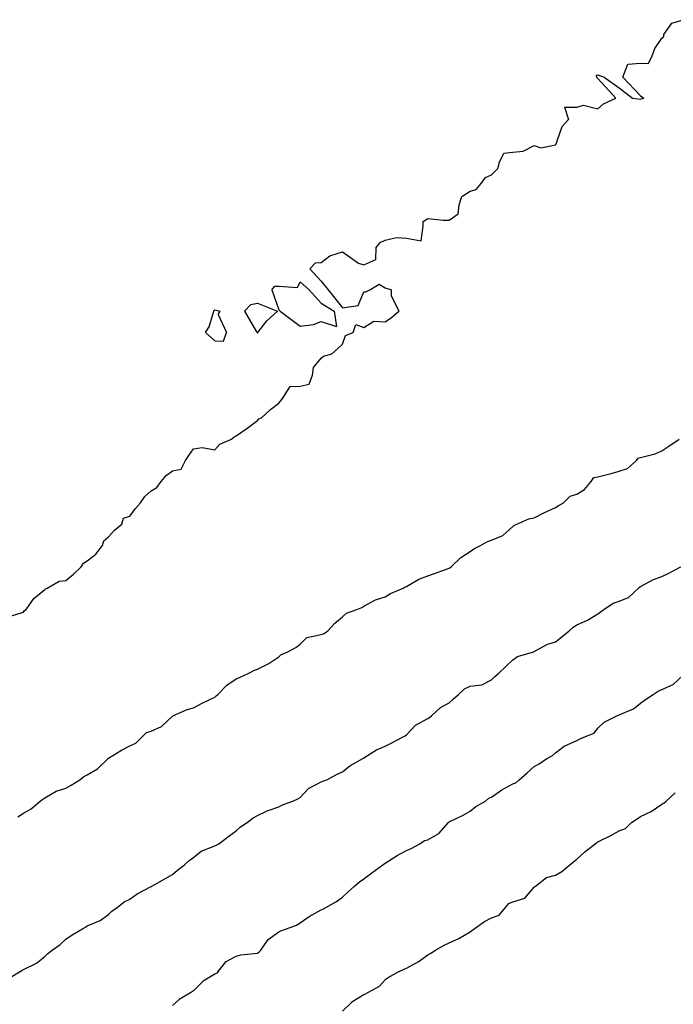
# Model space of a CAD drawing. Header units: inches. Extents: x 158323 to 160611, y 432808 to 437248.
# Tile 98 of 228: x 159410 to 159425, y 436784 to 436808. Entities that reach past the tile are written whole.
import ezdxf

# ---------------------------------------------------------------- set-up
doc = ezdxf.new("R2010")
doc.units = ezdxf.units.IN
doc.header["$MEASUREMENT"] = 0
for name, color, linetype, lineweight in [('Hoogtelijn-bestaand 10.00 M', 7, 'Continuous', 15), ('Hoogtelijn-bestaand 11.00 M', 7, 'Continuous', 15), ('Hoogtelijn-bestaand 7.00 M', 7, 'Continuous', 15), ('Hoogtelijn-bestaand 8.00 M', 7, 'Continuous', 15), ('Hoogtelijn-bestaand 9.00 M', 7, 'Continuous', 15)]:
    doc.layers.add(name, color=color, linetype=linetype, lineweight=lineweight)

msp = doc.modelspace()

# ---------------------------------------------------------------- linework, layer by layer
at = {"layer": 'Hoogtelijn-bestaand 10.00 M', "color": 252, "linetype": 'Continuous', "lineweight": 25}
for p, q in [((159425.015, 436791.985, 10), (159425.25, 436792.208, 10)), ((159424.75, 436791.873, 10), (159425.015, 436791.985, 10)), ((159424.368, 436791.632, 10), (159424.548, 436791.75, 10)), ((159424.548, 436791.75, 10), (159424.667, 436791.833, 10)), ((159424.667, 436791.833, 10), (159424.75, 436791.873, 10)), ((159424.086, 436791.415, 10), (159424.25, 436791.547, 10)), ((159424.25, 436791.547, 10), (159424.368, 436791.632, 10)), ((159423.695, 436791.25, 10), (159423.733, 436791.268, 10)), ((159423.733, 436791.268, 10), (159423.75, 436791.273, 10)), ((159423.75, 436791.273, 10), (159424.086, 436791.415, 10)), ((159423.25, 436790.96, 10), (159423.399, 436791.101, 10)), ((159423.399, 436791.101, 10), (159423.695, 436791.25, 10)), ((159422.92, 436790.75, 10), (159423.158, 436790.842, 10)), ((159423.158, 436790.842, 10), (159423.25, 436790.96, 10)), ((159422.459, 436790.542, 10), (159422.75, 436790.675, 10)), ((159422.75, 436790.675, 10), (159422.803, 436790.697, 10)), ((159422.803, 436790.697, 10), (159422.92, 436790.75, 10)), ((159422.181, 436790.319, 10), (159422.25, 436790.381, 10)), ((159422.25, 436790.381, 10), (159422.459, 436790.542, 10)), ((159421.75, 436790.063, 10), (159421.872, 436790.128, 10)), ((159421.872, 436790.128, 10), (159422.049, 436790.25, 10)), ((159422.049, 436790.25, 10), (159422.181, 436790.319, 10)), ((159421.398, 436789.75, 10), (159421.59, 436789.91, 10)), ((159421.59, 436789.91, 10), (159421.75, 436790.063, 10)), ((159420.988, 436789.512, 10), (159421.25, 436789.653, 10)), ((159421.25, 436789.653, 10), (159421.323, 436789.677, 10)), ((159421.323, 436789.677, 10), (159421.398, 436789.75, 10)), ((159420.75, 436789.34, 10), (159420.988, 436789.512, 10)), ((159420.38, 436789.12, 10), (159420.606, 436789.25, 10)), ((159420.606, 436789.25, 10), (159420.683, 436789.317, 10)), ((159420.683, 436789.317, 10), (159420.75, 436789.34, 10)), ((159420.083, 436788.917, 10), (159420.25, 436789.016, 10)), ((159420.25, 436789.016, 10), (159420.38, 436789.12, 10)), ((159419.509, 436788.491, 10), (159419.737, 436788.75, 10)), ((159419.737, 436788.75, 10), (159419.742, 436788.758, 10)), ((159419.742, 436788.758, 10), (159419.75, 436788.762, 10)), ((159419.75, 436788.762, 10), (159420.083, 436788.917, 10)), ((159419.25, 436788.339, 10), (159419.509, 436788.491, 10)), ((159419.061, 436788.25, 10), (159419.174, 436788.326, 10)), ((159419.174, 436788.326, 10), (159419.25, 436788.339, 10)), ((159418.528, 436787.972, 10), (159418.75, 436788.089, 10)), ((159418.528, 436787.972, 10), (159418.75, 436788.089, 10)), ((159418.75, 436788.089, 10), (159418.862, 436788.138, 10)), ((159418.75, 436788.089, 10), (159418.862, 436788.138, 10)), ((159418.862, 436788.138, 10), (159419.061, 436788.25, 10)), ((159418.862, 436788.138, 10), (159419.061, 436788.25, 10)), ((159418.25, 436787.789, 10), (159418.528, 436787.972, 10)), ((159418.25, 436787.789, 10), (159418.528, 436787.972, 10)), ((159417.75, 436787.427, 10), (159417.936, 436787.564, 10)), ((159417.75, 436787.427, 10), (159417.936, 436787.564, 10)), ((159417.936, 436787.564, 10), (159418.193, 436787.75, 10)), ((159417.936, 436787.564, 10), (159418.193, 436787.75, 10)), ((159418.193, 436787.75, 10), (159418.225, 436787.775, 10)), ((159418.193, 436787.75, 10), (159418.225, 436787.775, 10)), ((159418.225, 436787.775, 10), (159418.25, 436787.789, 10)), ((159418.225, 436787.775, 10), (159418.25, 436787.789, 10)), ((159417.529, 436787.25, 10), (159417.646, 436787.354, 10)), ((159417.529, 436787.25, 10), (159417.646, 436787.354, 10)), ((159417.646, 436787.354, 10), (159417.75, 436787.427, 10)), ((159417.646, 436787.354, 10), (159417.75, 436787.427, 10)), ((159417.25, 436786.993, 10), (159417.381, 436787.119, 10)), ((159417.25, 436786.993, 10), (159417.381, 436787.119, 10)), ((159417.381, 436787.119, 10), (159417.529, 436787.25, 10)), ((159417.381, 436787.119, 10), (159417.529, 436787.25, 10)), ((159416.859, 436786.75, 10), (159417.106, 436786.895, 10)), ((159416.859, 436786.75, 10), (159417.106, 436786.895, 10)), ((159417.106, 436786.895, 10), (159417.25, 436786.993, 10)), ((159417.106, 436786.895, 10), (159417.25, 436786.993, 10)), ((159416.461, 436786.539, 10), (159416.75, 436786.693, 10)), ((159416.461, 436786.539, 10), (159416.75, 436786.693, 10)), ((159416.75, 436786.693, 10), (159416.784, 436786.716, 10)), ((159416.75, 436786.693, 10), (159416.784, 436786.716, 10)), ((159416.784, 436786.716, 10), (159416.859, 436786.75, 10)), ((159416.784, 436786.716, 10), (159416.859, 436786.75, 10)), ((159416.25, 436786.391, 10), (159416.461, 436786.539, 10)), ((159416.25, 436786.391, 10), (159416.461, 436786.539, 10)), ((159415.497, 436786.003, 10), (159415.75, 436786.183, 10)), ((159415.497, 436786.003, 10), (159415.75, 436786.183, 10)), ((159415.75, 436786.183, 10), (159415.799, 436786.201, 10)), ((159415.75, 436786.183, 10), (159415.799, 436786.201, 10)), ((159415.799, 436786.201, 10), (159415.933, 436786.25, 10)), ((159415.799, 436786.201, 10), (159415.933, 436786.25, 10)), ((159415.933, 436786.25, 10), (159416.167, 436786.333, 10)), ((159415.933, 436786.25, 10), (159416.167, 436786.333, 10)), ((159416.167, 436786.333, 10), (159416.25, 436786.391, 10)), ((159416.167, 436786.333, 10), (159416.25, 436786.391, 10)), ((159415.326, 436785.75, 10), (159415.497, 436786.003, 10)), ((159415.326, 436785.75, 10), (159415.497, 436786.003, 10)), ((159415.29, 436785.71, 10), (159415.326, 436785.75, 10)), ((159415.29, 436785.71, 10), (159415.326, 436785.75, 10)), ((159414.328, 436785.25, 10), (159414.516, 436785.484, 10)), ((159414.328, 436785.25, 10), (159414.516, 436785.484, 10)), ((159414.516, 436785.484, 10), (159414.75, 436785.606, 10)), ((159414.516, 436785.484, 10), (159414.75, 436785.606, 10)), ((159414.75, 436785.606, 10), (159414.862, 436785.638, 10)), ((159414.75, 436785.606, 10), (159414.862, 436785.638, 10)), ((159414.862, 436785.638, 10), (159415.25, 436785.682, 10)), ((159414.862, 436785.638, 10), (159415.25, 436785.682, 10)), ((159415.25, 436785.682, 10), (159415.29, 436785.71, 10)), ((159415.25, 436785.682, 10), (159415.29, 436785.71, 10))]:
    msp.add_line(p, q, dxfattribs=at)
msp.add_polyline3d([(159414.328, 436785.25, 10), (159414.293, 436785.207, 10), (159414.25, 436785.187, 10), (159413.977, 436785.023, 10), (159413.75, 436784.797, 10), (159413.722, 436784.778, 10), (159413.677, 436784.75, 10), (159413.412, 436784.588, 10), (159413.25, 436784.453, 10)], dxfattribs=at)
at = {"layer": 'Hoogtelijn-bestaand 11.00 M', "color": 252, "linetype": 'Continuous', "lineweight": 25}
for p, q in [((159424.851, 436789.25, 11), (159425.06, 436789.44, 11)), ((159424.75, 436789.174, 11), (159424.8, 436789.2, 11)), ((159424.8, 436789.2, 11), (159424.851, 436789.25, 11)), ((159424.25, 436788.888, 11), (159424.497, 436789.003, 11)), ((159424.497, 436789.003, 11), (159424.75, 436789.174, 11)), ((159423.893, 436788.607, 11), (159424.041, 436788.75, 11)), ((159424.041, 436788.75, 11), (159424.17, 436788.831, 11)), ((159424.17, 436788.831, 11), (159424.25, 436788.888, 11)), ((159423.555, 436788.445, 11), (159423.75, 436788.549, 11)), ((159423.75, 436788.549, 11), (159423.893, 436788.607, 11)), ((159423.186, 436788.25, 11), (159423.226, 436788.274, 11)), ((159423.226, 436788.274, 11), (159423.25, 436788.291, 11)), ((159423.25, 436788.291, 11), (159423.555, 436788.445, 11)), ((159422.75, 436787.889, 11), (159422.941, 436788.059, 11)), ((159422.75, 436787.889, 11), (159422.941, 436788.059, 11)), ((159422.941, 436788.059, 11), (159423.186, 436788.25, 11)), ((159422.941, 436788.059, 11), (159423.186, 436788.25, 11)), ((159422.592, 436787.75, 11), (159422.678, 436787.822, 11)), ((159422.592, 436787.75, 11), (159422.678, 436787.822, 11)), ((159422.678, 436787.822, 11), (159422.75, 436787.889, 11)), ((159422.678, 436787.822, 11), (159422.75, 436787.889, 11)), ((159422.25, 436787.509, 11), (159422.404, 436787.596, 11)), ((159422.25, 436787.509, 11), (159422.404, 436787.596, 11)), ((159422.404, 436787.596, 11), (159422.592, 436787.75, 11)), ((159422.404, 436787.596, 11), (159422.592, 436787.75, 11)), ((159421.779, 436787.25, 11), (159422.041, 436787.459, 11)), ((159421.779, 436787.25, 11), (159422.041, 436787.459, 11)), ((159422.041, 436787.459, 11), (159422.25, 436787.509, 11)), ((159422.041, 436787.459, 11), (159422.25, 436787.509, 11)), ((159421.529, 436786.971, 11), (159421.75, 436787.226, 11)), ((159421.529, 436786.971, 11), (159421.75, 436787.226, 11)), ((159421.75, 436787.226, 11), (159421.76, 436787.24, 11)), ((159421.75, 436787.226, 11), (159421.76, 436787.24, 11)), ((159421.76, 436787.24, 11), (159421.779, 436787.25, 11)), ((159421.76, 436787.24, 11), (159421.779, 436787.25, 11)), ((159421.157, 436786.844, 11), (159421.25, 436786.882, 11)), ((159421.157, 436786.844, 11), (159421.25, 436786.882, 11)), ((159421.25, 436786.882, 11), (159421.529, 436786.971, 11)), ((159421.25, 436786.882, 11), (159421.529, 436786.971, 11)), ((159420.93, 436786.57, 11), (159421.078, 436786.75, 11)), ((159420.93, 436786.57, 11), (159421.078, 436786.75, 11)), ((159421.078, 436786.75, 11), (159421.157, 436786.844, 11)), ((159421.078, 436786.75, 11), (159421.157, 436786.844, 11)), ((159420.342, 436786.25, 11), (159420.58, 436786.42, 11)), ((159420.342, 436786.25, 11), (159420.58, 436786.42, 11)), ((159420.58, 436786.42, 11), (159420.75, 436786.505, 11)), ((159420.58, 436786.42, 11), (159420.75, 436786.505, 11)), ((159420.75, 436786.505, 11), (159420.93, 436786.57, 11)), ((159420.75, 436786.505, 11), (159420.93, 436786.57, 11)), ((159419.98, 436786.02, 11), (159420.25, 436786.18, 11)), ((159419.98, 436786.02, 11), (159420.25, 436786.18, 11)), ((159420.25, 436786.18, 11), (159420.288, 436786.213, 11)), ((159420.25, 436786.18, 11), (159420.288, 436786.213, 11)), ((159420.288, 436786.213, 11), (159420.342, 436786.25, 11)), ((159420.288, 436786.213, 11), (159420.342, 436786.25, 11)), ((159419.75, 436785.922, 11), (159419.98, 436786.02, 11)), ((159419.75, 436785.922, 11), (159419.98, 436786.02, 11)), ((159419.321, 436785.68, 11), (159419.433, 436785.75, 11)), ((159419.321, 436785.68, 11), (159419.433, 436785.75, 11)), ((159419.433, 436785.75, 11), (159419.636, 436785.864, 11)), ((159419.433, 436785.75, 11), (159419.636, 436785.864, 11)), ((159419.636, 436785.864, 11), (159419.75, 436785.922, 11)), ((159419.636, 436785.864, 11), (159419.75, 436785.922, 11)), ((159419.026, 436785.474, 11), (159419.25, 436785.643, 11)), ((159419.026, 436785.474, 11), (159419.25, 436785.643, 11)), ((159419.25, 436785.643, 11), (159419.321, 436785.68, 11)), ((159419.25, 436785.643, 11), (159419.321, 436785.68, 11)), ((159418.58, 436785.25, 11), (159418.699, 436785.301, 11)), ((159418.58, 436785.25, 11), (159418.699, 436785.301, 11)), ((159418.699, 436785.301, 11), (159418.75, 436785.327, 11)), ((159418.699, 436785.301, 11), (159418.75, 436785.327, 11)), ((159418.75, 436785.327, 11), (159419.026, 436785.474, 11)), ((159418.75, 436785.327, 11), (159419.026, 436785.474, 11))]:
    msp.add_line(p, q, dxfattribs=at)
msp.add_polyline3d([(159418.58, 436785.25, 11), (159418.37, 436785.13, 11), (159418.25, 436785.055, 11), (159418.106, 436784.895, 11), (159417.834, 436784.75, 11), (159417.782, 436784.718, 11), (159417.75, 436784.703, 11), (159417.469, 436784.531, 11), (159417.25, 436784.32, 11)], dxfattribs=at)
at = {"layer": 'Hoogtelijn-bestaand 7.00 M', "color": 252, "linetype": 'Continuous', "lineweight": 25}
for p, q in [((159424.8, 436807.25, 7), (159424.982, 436807.518, 7)), ((159424.982, 436807.518, 7), (159425.25, 436807.596, 7)), ((159424.797, 436807.203, 7), (159424.8, 436807.25, 7)), ((159424.583, 436806.917, 7), (159424.75, 436807.161, 7)), ((159424.75, 436807.161, 7), (159424.797, 436807.203, 7)), ((159424.435, 436806.565, 7), (159424.52, 436806.75, 7)), ((159424.52, 436806.75, 7), (159424.583, 436806.917, 7)), ((159423.835, 436806.25, 7), (159423.951, 436806.549, 7)), ((159423.951, 436806.549, 7), (159424.25, 436806.573, 7)), ((159424.25, 436806.573, 7), (159424.435, 436806.565, 7)), ((159423.208, 436806.292, 7), (159423.25, 436806.303, 7)), ((159423.208, 436806.292, 7), (159423.213, 436806.25, 7)), ((159423.25, 436806.303, 7), (159423.393, 436806.25, 7)), ((159423.213, 436806.25, 7), (159423.25, 436806.214, 7)), ((159423.25, 436806.214, 7), (159423.668, 436805.75, 7)), ((159423.393, 436806.25, 7), (159423.75, 436806, 7)), ((159423.835, 436806.25, 7), (159424.25, 436805.805, 7)), ((159423.75, 436806, 7), (159424.062, 436805.75, 7)), ((159422.75, 436805.545, 7), (159422.908, 436805.592, 7)), ((159422.908, 436805.592, 7), (159423.25, 436805.507, 7)), ((159423.25, 436805.507, 7), (159423.383, 436805.617, 7)), ((159423.383, 436805.617, 7), (159423.668, 436805.75, 7)), ((159424.062, 436805.75, 7), (159424.25, 436805.732, 7)), ((159424.25, 436805.805, 7), (159424.325, 436805.75, 7)), ((159424.25, 436805.732, 7), (159424.266, 436805.735, 7)), ((159424.266, 436805.735, 7), (159424.325, 436805.75, 7)), ((159422.46, 436805.54, 7), (159422.75, 436805.545, 7)), ((159422.46, 436805.54, 7), (159422.558, 436805.25, 7)), ((159422.411, 436805.089, 7), (159422.558, 436805.25, 7)), ((159422.292, 436804.75, 7), (159422.411, 436805.089, 7)), ((159422.25, 436804.655, 7), (159422.285, 436804.715, 7)), ((159422.285, 436804.715, 7), (159422.292, 436804.75, 7)), ((159420.939, 436804.25, 7), (159421.037, 436804.463, 7)), ((159421.037, 436804.463, 7), (159421.25, 436804.483, 7)), ((159421.25, 436804.483, 7), (159421.492, 436804.508, 7)), ((159421.492, 436804.508, 7), (159421.75, 436804.646, 7)), ((159421.75, 436804.646, 7), (159421.909, 436804.591, 7)), ((159421.909, 436804.591, 7), (159422.25, 436804.655, 7)), ((159420.896, 436804.104, 7), (159420.939, 436804.25, 7)), ((159420.75, 436803.95, 7), (159420.896, 436804.104, 7)), ((159420.39, 436803.611, 7), (159420.505, 436803.75, 7)), ((159420.505, 436803.75, 7), (159420.606, 436803.894, 7)), ((159420.606, 436803.894, 7), (159420.75, 436803.95, 7)), ((159420.053, 436803.447, 7), (159420.25, 436803.567, 7)), ((159420.25, 436803.567, 7), (159420.39, 436803.611, 7)), ((159419.99, 436803.25, 7), (159420.053, 436803.447, 7)), ((159419.965, 436803.035, 7), (159419.99, 436803.25, 7)), ((159419.142, 436802.75, 7), (159419.143, 436802.857, 7)), ((159419.143, 436802.857, 7), (159419.25, 436802.932, 7)), ((159419.25, 436802.932, 7), (159419.612, 436802.888, 7)), ((159419.612, 436802.888, 7), (159419.75, 436802.891, 7)), ((159419.75, 436802.891, 7), (159419.965, 436803.035, 7)), ((159419.097, 436802.403, 7), (159419.142, 436802.75, 7)), ((159418.036, 436802.25, 7), (159418.136, 436802.364, 7)), ((159418.136, 436802.364, 7), (159418.25, 436802.42, 7)), ((159418.25, 436802.42, 7), (159418.514, 436802.486, 7)), ((159418.514, 436802.486, 7), (159418.75, 436802.469, 7)), ((159418.75, 436802.469, 7), (159419.097, 436802.403, 7)), ((159416.95, 436802.05, 7), (159417.25, 436802.143, 7)), ((159417.25, 436802.143, 7), (159417.62, 436801.88, 7)), ((159418.034, 436801.966, 7), (159418.036, 436802.25, 7)), ((159416.75, 436801.893, 7), (159416.95, 436802.05, 7)), ((159417.75, 436801.84, 7), (159418.034, 436801.966, 7)), ((159416.477, 436801.75, 7), (159416.61, 436801.89, 7)), ((159416.477, 436801.75, 7), (159416.75, 436801.455, 7)), ((159416.61, 436801.89, 7), (159416.75, 436801.893, 7)), ((159417.62, 436801.88, 7), (159417.75, 436801.84, 7)), ((159416.188, 436801.312, 7), (159416.25, 436801.444, 7)), ((159416.25, 436801.444, 7), (159416.466, 436801.25, 7)), ((159416.75, 436801.455, 7), (159416.914, 436801.25, 7)), ((159415.589, 436801.25, 7), (159415.66, 436801.34, 7)), ((159415.589, 436801.25, 7), (159415.75, 436800.783, 7)), ((159415.66, 436801.34, 7), (159415.75, 436801.336, 7)), ((159415.75, 436801.336, 7), (159416.188, 436801.312, 7)), ((159416.466, 436801.25, 7), (159416.75, 436800.938, 7)), ((159416.914, 436801.25, 7), (159417.25, 436800.832, 7)), ((159417.614, 436800.886, 7), (159417.75, 436801.203, 7)), ((159417.75, 436801.203, 7), (159417.794, 436801.206, 7)), ((159417.794, 436801.206, 7), (159417.893, 436801.25, 7)), ((159417.893, 436801.25, 7), (159418.111, 436801.389, 7)), ((159418.111, 436801.389, 7), (159418.25, 436801.3, 7)), ((159418.25, 436801.3, 7), (159418.397, 436801.25, 7)), ((159418.397, 436801.103, 7), (159418.397, 436801.25, 7)), ((159418.397, 436801.103, 7), (159418.568, 436800.75, 7)), ((159414.118, 436800.382, 7), (159414.223, 436800.75, 7)), ((159414.223, 436800.75, 7), (159414.228, 436800.772, 7)), ((159414.228, 436800.772, 7), (159414.25, 436800.781, 7)), ((159414.25, 436800.781, 7), (159414.375, 436800.75, 7)), ((159414.328, 436800.672, 7), (159414.375, 436800.75, 7)), ((159414.947, 436800.75, 7), (159415.092, 436800.908, 7)), ((159414.947, 436800.75, 7), (159415.23, 436800.27, 7)), ((159415.092, 436800.908, 7), (159415.25, 436800.943, 7)), ((159415.25, 436800.943, 7), (159415.724, 436800.75, 7)), ((159415.473, 436800.527, 7), (159415.724, 436800.75, 7)), ((159415.75, 436800.783, 7), (159415.784, 436800.75, 7)), ((159415.784, 436800.75, 7), (159416.25, 436800.404, 7)), ((159416.75, 436800.938, 7), (159417.05, 436800.75, 7)), ((159417.05, 436800.75, 7), (159417.107, 436800.393, 7)), ((159417.25, 436800.832, 7), (159417.614, 436800.886, 7)), ((159418.398, 436800.602, 7), (159418.568, 436800.75, 7)), ((159414.328, 436800.672, 7), (159414.519, 436800.25, 7)), ((159415.261, 436800.25, 7), (159415.473, 436800.527, 7)), ((159416.564, 436800.436, 7), (159416.75, 436800.508, 7)), ((159416.75, 436800.508, 7), (159417.107, 436800.393, 7)), ((159417.75, 436800.37, 7), (159417.982, 436800.518, 7)), ((159417.982, 436800.518, 7), (159418.25, 436800.506, 7)), ((159418.25, 436800.506, 7), (159418.398, 436800.602, 7)), ((159414.031, 436800.25, 7), (159414.118, 436800.382, 7)), ((159416.25, 436800.404, 7), (159416.564, 436800.436, 7)), ((159417.5, 436800.25, 7), (159417.562, 436800.438, 7)), ((159417.562, 436800.438, 7), (159417.75, 436800.37, 7)), ((159414.031, 436800.25, 7), (159414.25, 436800.058, 7)), ((159414.25, 436800.058, 7), (159414.452, 436800.049, 7)), ((159414.452, 436800.049, 7), (159414.519, 436800.25, 7)), ((159415.23, 436800.27, 7), (159415.239, 436800.25, 7)), ((159415.239, 436800.25, 7), (159415.25, 436800.24, 7)), ((159415.25, 436800.24, 7), (159415.259, 436800.241, 7)), ((159415.259, 436800.241, 7), (159415.261, 436800.25, 7)), ((159417.25, 436799.977, 7), (159417.318, 436800.182, 7)), ((159417.318, 436800.182, 7), (159417.5, 436800.25, 7)), ((159417, 436799.75, 7), (159417.131, 436799.869, 7)), ((159417.131, 436799.869, 7), (159417.25, 436799.977, 7)), ((159416.567, 436799.433, 7), (159416.75, 436799.646, 7)), ((159416.75, 436799.646, 7), (159416.802, 436799.698, 7)), ((159416.802, 436799.698, 7), (159417, 436799.75, 7)), ((159416.544, 436799.25, 7), (159416.567, 436799.433, 7)), ((159416.464, 436799.036, 7), (159416.544, 436799.25, 7)), ((159415.871, 436798.75, 7), (159416.018, 436798.982, 7)), ((159416.018, 436798.982, 7), (159416.25, 436798.99, 7)), ((159416.25, 436798.99, 7), (159416.464, 436799.036, 7)), ((159415.75, 436798.59, 7), (159415.821, 436798.679, 7)), ((159415.821, 436798.679, 7), (159415.871, 436798.75, 7)), ((159415.345, 436798.25, 7), (159415.557, 436798.443, 7)), ((159415.557, 436798.443, 7), (159415.75, 436798.59, 7)), ((159415.25, 436798.185, 7), (159415.278, 436798.222, 7)), ((159415.278, 436798.222, 7), (159415.345, 436798.25, 7)), ((159414.75, 436797.828, 7), (159415, 436798, 7)), ((159415, 436798, 7), (159415.25, 436798.185, 7)), ((159414.367, 436797.633, 7), (159414.641, 436797.75, 7)), ((159414.641, 436797.75, 7), (159414.701, 436797.799, 7)), ((159414.701, 436797.799, 7), (159414.75, 436797.828, 7)), ((159413.635, 436797.365, 7), (159413.75, 436797.519, 7)), ((159413.75, 436797.519, 7), (159413.95, 436797.55, 7)), ((159413.95, 436797.55, 7), (159414.25, 436797.5, 7)), ((159414.25, 436797.5, 7), (159414.367, 436797.633, 7)), ((159413.561, 436797.25, 7), (159413.635, 436797.365, 7)), ((159413.25, 436797.005, 7), (159413.456, 436797.045, 7)), ((159413.456, 436797.045, 7), (159413.561, 436797.25, 7)), ((159412.989, 436796.75, 7), (159413.107, 436796.893, 7)), ((159413.107, 436796.893, 7), (159413.25, 436797.005, 7)), ((159412.75, 436796.534, 7), (159412.884, 436796.616, 7)), ((159412.884, 436796.616, 7), (159412.989, 436796.75, 7)), ((159412.504, 436796.25, 7), (159412.602, 436796.398, 7)), ((159412.602, 436796.398, 7), (159412.75, 436796.534, 7)), ((159412.25, 436795.938, 7), (159412.383, 436796.117, 7)), ((159412.383, 436796.117, 7), (159412.504, 436796.25, 7)), ((159412.066, 436795.75, 7), (159412.105, 436795.895, 7)), ((159412.105, 436795.895, 7), (159412.25, 436795.938, 7)), ((159411.888, 436795.612, 7), (159412.066, 436795.75, 7)), ((159411.637, 436795.363, 7), (159411.75, 436795.452, 7)), ((159411.75, 436795.452, 7), (159411.888, 436795.612, 7)), ((159411.454, 436795.046, 7), (159411.612, 436795.25, 7)), ((159411.612, 436795.25, 7), (159411.637, 436795.363, 7)), ((159411.25, 436794.893, 7), (159411.454, 436795.046, 7)), ((159410.924, 436794.576, 7), (159411.107, 436794.75, 7)), ((159411.107, 436794.75, 7), (159411.161, 436794.839, 7)), ((159411.161, 436794.839, 7), (159411.25, 436794.893, 7)), ((159410.75, 436794.427, 7), (159410.924, 436794.576, 7)), ((159410.309, 436794.25, 7), (159410.589, 436794.411, 7)), ((159410.589, 436794.411, 7), (159410.75, 436794.427, 7)), ((159409.996, 436794.004, 7), (159410.25, 436794.218, 7)), ((159410.25, 436794.218, 7), (159410.269, 436794.231, 7)), ((159410.269, 436794.231, 7), (159410.309, 436794.25, 7)), ((159409.816, 436793.75, 7), (159409.996, 436794.004, 7)), ((159409.419, 436793.582, 7), (159409.75, 436793.688, 7)), ((159409.75, 436793.688, 7), (159409.777, 436793.723, 7)), ((159409.777, 436793.723, 7), (159409.816, 436793.75, 7))]:
    msp.add_line(p, q, dxfattribs=at)
at = {"layer": 'Hoogtelijn-bestaand 8.00 M', "color": 252, "linetype": 'Continuous', "lineweight": 25}
for p, q in [((159424.915, 436797.585, 8), (159425.154, 436797.75, 8)), ((159424.75, 436797.472, 8), (159424.915, 436797.585, 8)), ((159424.152, 436797.25, 8), (159424.198, 436797.302, 8)), ((159424.198, 436797.302, 8), (159424.25, 436797.316, 8)), ((159424.25, 436797.316, 8), (159424.596, 436797.404, 8)), ((159424.596, 436797.404, 8), (159424.75, 436797.472, 8)), ((159423.75, 436796.995, 8), (159423.942, 436797.059, 8)), ((159423.942, 436797.059, 8), (159424.152, 436797.25, 8)), ((159423.089, 436796.75, 8), (159423.156, 436796.844, 8)), ((159423.156, 436796.844, 8), (159423.25, 436796.862, 8)), ((159423.25, 436796.862, 8), (159423.561, 436796.939, 8)), ((159423.561, 436796.939, 8), (159423.75, 436796.995, 8)), ((159422.936, 436796.564, 8), (159423.089, 436796.75, 8)), ((159422.436, 436796.25, 8), (159422.593, 436796.407, 8)), ((159422.593, 436796.407, 8), (159422.75, 436796.455, 8)), ((159422.75, 436796.455, 8), (159422.936, 436796.564, 8)), ((159421.98, 436796.02, 8), (159422.25, 436796.142, 8)), ((159422.25, 436796.142, 8), (159422.316, 436796.184, 8)), ((159422.316, 436796.184, 8), (159422.436, 436796.25, 8)), ((159421.628, 436795.873, 8), (159421.75, 436795.897, 8)), ((159421.75, 436795.897, 8), (159421.98, 436796.02, 8)), ((159421.018, 436795.482, 8), (159421.25, 436795.695, 8)), ((159421.25, 436795.695, 8), (159421.276, 436795.724, 8)), ((159421.276, 436795.724, 8), (159421.347, 436795.75, 8)), ((159421.347, 436795.75, 8), (159421.628, 436795.873, 8)), ((159420.75, 436795.378, 8), (159421.018, 436795.482, 8)), ((159420.331, 436795.169, 8), (159420.486, 436795.25, 8)), ((159420.486, 436795.25, 8), (159420.657, 436795.343, 8)), ((159420.657, 436795.343, 8), (159420.75, 436795.378, 8)), ((159419.8, 436794.75, 8), (159420.031, 436794.969, 8)), ((159420.031, 436794.969, 8), (159420.25, 436795.112, 8)), ((159420.25, 436795.112, 8), (159420.331, 436795.169, 8)), ((159419.75, 436794.718, 8), (159419.772, 436794.728, 8)), ((159419.772, 436794.728, 8), (159419.8, 436794.75, 8)), ((159419.04, 436794.46, 8), (159419.25, 436794.542, 8)), ((159419.25, 436794.542, 8), (159419.41, 436794.59, 8)), ((159419.41, 436794.59, 8), (159419.75, 436794.718, 8)), ((159418.669, 436794.25, 8), (159418.718, 436794.283, 8)), ((159418.718, 436794.283, 8), (159418.75, 436794.291, 8)), ((159418.75, 436794.291, 8), (159419.04, 436794.46, 8)), ((159418.023, 436793.977, 8), (159418.25, 436794.049, 8)), ((159418.25, 436794.049, 8), (159418.378, 436794.122, 8)), ((159418.378, 436794.122, 8), (159418.669, 436794.25, 8)), ((159417.702, 436793.798, 8), (159417.75, 436793.823, 8)), ((159417.75, 436793.823, 8), (159418.023, 436793.977, 8)), ((159417.069, 436793.431, 8), (159417.25, 436793.574, 8)), ((159417.25, 436793.574, 8), (159417.341, 436793.659, 8)), ((159417.341, 436793.659, 8), (159417.583, 436793.75, 8)), ((159417.583, 436793.75, 8), (159417.702, 436793.798, 8)), ((159416.9, 436793.25, 8), (159417.069, 436793.431, 8)), ((159416.411, 436793.089, 8), (159416.75, 436793.16, 8)), ((159416.75, 436793.16, 8), (159416.814, 436793.186, 8)), ((159416.814, 436793.186, 8), (159416.9, 436793.25, 8)), ((159416.147, 436792.853, 8), (159416.25, 436792.938, 8)), ((159416.25, 436792.938, 8), (159416.411, 436793.089, 8)), ((159415.75, 436792.635, 8), (159415.806, 436792.694, 8)), ((159415.806, 436792.694, 8), (159415.95, 436792.75, 8)), ((159415.95, 436792.75, 8), (159416.147, 436792.853, 8)), ((159415.25, 436792.347, 8), (159415.516, 436792.484, 8)), ((159415.516, 436792.484, 8), (159415.75, 436792.635, 8)), ((159414.844, 436792.156, 8), (159415.05, 436792.25, 8)), ((159415.05, 436792.25, 8), (159415.18, 436792.32, 8)), ((159415.18, 436792.32, 8), (159415.25, 436792.347, 8)), ((159414.319, 436791.75, 8), (159414.533, 436791.968, 8)), ((159414.533, 436791.968, 8), (159414.75, 436792.118, 8)), ((159414.75, 436792.118, 8), (159414.844, 436792.156, 8)), ((159414.281, 436791.719, 8), (159414.319, 436791.75, 8)), ((159413.75, 436791.443, 8), (159413.954, 436791.546, 8)), ((159413.954, 436791.546, 8), (159414.25, 436791.692, 8)), ((159414.25, 436791.692, 8), (159414.281, 436791.719, 8)), ((159413.259, 436791.25, 8), (159413.601, 436791.399, 8)), ((159413.601, 436791.399, 8), (159413.75, 436791.443, 8)), ((159412.998, 436791.002, 8), (159413.25, 436791.246, 8)), ((159413.25, 436791.246, 8), (159413.253, 436791.247, 8)), ((159413.253, 436791.247, 8), (159413.259, 436791.25, 8)), ((159412.532, 436790.75, 8), (159412.64, 436790.86, 8)), ((159412.64, 436790.86, 8), (159412.75, 436790.889, 8)), ((159412.75, 436790.889, 8), (159412.998, 436791.002, 8)), ((159412.25, 436790.544, 8), (159412.393, 436790.607, 8)), ((159412.393, 436790.607, 8), (159412.532, 436790.75, 8)), ((159411.75, 436790.258, 8), (159412.054, 436790.447, 8)), ((159412.054, 436790.447, 8), (159412.25, 436790.544, 8)), ((159411.494, 436790.006, 8), (159411.74, 436790.25, 8)), ((159411.74, 436790.25, 8), (159411.745, 436790.255, 8)), ((159411.745, 436790.255, 8), (159411.75, 436790.258, 8)), ((159411.25, 436789.867, 8), (159411.494, 436790.006, 8)), ((159410.873, 436789.627, 8), (159411.074, 436789.75, 8)), ((159411.074, 436789.75, 8), (159411.171, 436789.829, 8)), ((159411.171, 436789.829, 8), (159411.25, 436789.867, 8)), ((159410.25, 436789.324, 8), (159410.521, 436789.479, 8)), ((159410.521, 436789.479, 8), (159410.75, 436789.554, 8)), ((159410.75, 436789.554, 8), (159410.873, 436789.627, 8)), ((159409.929, 436789.071, 8), (159410.146, 436789.25, 8)), ((159410.146, 436789.25, 8), (159410.208, 436789.292, 8)), ((159410.208, 436789.292, 8), (159410.25, 436789.324, 8)), ((159409.622, 436788.879, 8), (159409.75, 436788.969, 8)), ((159409.75, 436788.969, 8), (159409.929, 436789.071, 8))]:
    msp.add_line(p, q, dxfattribs=at)
at = {"layer": 'Hoogtelijn-bestaand 9.00 M', "color": 252, "linetype": 'Continuous', "lineweight": 25}
for p, q in [((159424.903, 436794.597, 9), (159425.198, 436794.75, 9)), ((159424.552, 436794.449, 9), (159424.75, 436794.521, 9)), ((159424.75, 436794.521, 9), (159424.903, 436794.597, 9)), ((159424.201, 436794.25, 9), (159424.226, 436794.274, 9)), ((159424.226, 436794.274, 9), (159424.25, 436794.288, 9)), ((159424.25, 436794.288, 9), (159424.552, 436794.449, 9)), ((159423.75, 436793.942, 9), (159423.967, 436794.033, 9)), ((159423.967, 436794.033, 9), (159424.201, 436794.25, 9)), ((159423.391, 436793.75, 9), (159423.607, 436793.893, 9)), ((159423.607, 436793.893, 9), (159423.75, 436793.942, 9)), ((159423.004, 436793.496, 9), (159423.25, 436793.649, 9)), ((159423.25, 436793.649, 9), (159423.306, 436793.694, 9)), ((159423.306, 436793.694, 9), (159423.391, 436793.75, 9)), ((159422.664, 436793.336, 9), (159422.75, 436793.389, 9)), ((159422.75, 436793.389, 9), (159423.004, 436793.496, 9)), ((159422.397, 436793.103, 9), (159422.576, 436793.25, 9)), ((159422.576, 436793.25, 9), (159422.664, 436793.336, 9)), ((159421.75, 436792.764, 9), (159422.065, 436792.935, 9)), ((159422.065, 436792.935, 9), (159422.25, 436792.989, 9)), ((159422.25, 436792.989, 9), (159422.397, 436793.103, 9)), ((159421.359, 436792.641, 9), (159421.715, 436792.75, 9)), ((159421.715, 436792.75, 9), (159421.742, 436792.758, 9)), ((159421.742, 436792.758, 9), (159421.75, 436792.764, 9)), ((159421.088, 436792.412, 9), (159421.25, 436792.563, 9)), ((159421.25, 436792.563, 9), (159421.359, 436792.641, 9)), ((159420.826, 436792.174, 9), (159420.92, 436792.25, 9)), ((159420.92, 436792.25, 9), (159421.088, 436792.412, 9)), ((159420.25, 436791.948, 9), (159420.524, 436791.976, 9)), ((159420.524, 436791.976, 9), (159420.75, 436792.095, 9)), ((159420.75, 436792.095, 9), (159420.826, 436792.174, 9)), ((159419.852, 436791.648, 9), (159419.971, 436791.75, 9)), ((159419.971, 436791.75, 9), (159420.114, 436791.886, 9)), ((159420.114, 436791.886, 9), (159420.25, 436791.948, 9)), ((159419.55, 436791.45, 9), (159419.75, 436791.556, 9)), ((159419.75, 436791.556, 9), (159419.852, 436791.648, 9)), ((159419.339, 436791.25, 9), (159419.55, 436791.45, 9)), ((159418.75, 436790.809, 9), (159418.964, 436791.036, 9)), ((159418.964, 436791.036, 9), (159419.25, 436791.186, 9)), ((159419.25, 436791.186, 9), (159419.29, 436791.21, 9)), ((159419.29, 436791.21, 9), (159419.339, 436791.25, 9)), ((159418.719, 436790.781, 9), (159418.75, 436790.809, 9)), ((159418.25, 436790.542, 9), (159418.394, 436790.606, 9)), ((159418.394, 436790.606, 9), (159418.661, 436790.75, 9)), ((159418.661, 436790.75, 9), (159418.719, 436790.781, 9)), ((159417.75, 436790.264, 9), (159418.046, 436790.454, 9)), ((159418.046, 436790.454, 9), (159418.25, 436790.542, 9)), ((159417.423, 436790.077, 9), (159417.729, 436790.25, 9)), ((159417.729, 436790.25, 9), (159417.742, 436790.258, 9)), ((159417.742, 436790.258, 9), (159417.75, 436790.264, 9)), ((159416.877, 436789.75, 9), (159417.123, 436789.878, 9)), ((159417.123, 436789.878, 9), (159417.25, 436789.933, 9)), ((159417.25, 436789.933, 9), (159417.423, 436790.077, 9)), ((159416.451, 436789.549, 9), (159416.75, 436789.7, 9)), ((159416.75, 436789.7, 9), (159416.783, 436789.717, 9)), ((159416.783, 436789.717, 9), (159416.877, 436789.75, 9)), ((159416.25, 436789.335, 9), (159416.451, 436789.549, 9)), ((159415.841, 436789.159, 9), (159416.083, 436789.25, 9)), ((159416.083, 436789.25, 9), (159416.198, 436789.302, 9)), ((159416.198, 436789.302, 9), (159416.25, 436789.335, 9)), ((159415.25, 436788.914, 9), (159415.476, 436789.024, 9)), ((159415.476, 436789.024, 9), (159415.75, 436789.111, 9)), ((159415.75, 436789.111, 9), (159415.841, 436789.159, 9)), ((159414.852, 436788.648, 9), (159415.01, 436788.75, 9)), ((159415.01, 436788.75, 9), (159415.146, 436788.854, 9)), ((159415.146, 436788.854, 9), (159415.25, 436788.914, 9)), ((159414.574, 436788.426, 9), (159414.75, 436788.555, 9)), ((159414.75, 436788.555, 9), (159414.852, 436788.648, 9)), ((159414.344, 436788.25, 9), (159414.574, 436788.426, 9)), ((159413.75, 436787.928, 9), (159413.929, 436788.071, 9)), ((159413.75, 436787.928, 9), (159413.929, 436788.071, 9)), ((159413.929, 436788.071, 9), (159414.25, 436788.198, 9)), ((159413.929, 436788.071, 9), (159414.25, 436788.198, 9)), ((159414.25, 436788.198, 9), (159414.283, 436788.217, 9)), ((159414.25, 436788.198, 9), (159414.283, 436788.217, 9)), ((159414.283, 436788.217, 9), (159414.344, 436788.25, 9)), ((159414.283, 436788.217, 9), (159414.344, 436788.25, 9)), ((159413.538, 436787.75, 9), (159413.648, 436787.852, 9)), ((159413.538, 436787.75, 9), (159413.648, 436787.852, 9)), ((159413.648, 436787.852, 9), (159413.75, 436787.928, 9)), ((159413.648, 436787.852, 9), (159413.75, 436787.928, 9)), ((159413.25, 436787.529, 9), (159413.371, 436787.629, 9)), ((159413.25, 436787.529, 9), (159413.371, 436787.629, 9)), ((159413.371, 436787.629, 9), (159413.538, 436787.75, 9)), ((159413.371, 436787.629, 9), (159413.538, 436787.75, 9)), ((159412.768, 436787.25, 9), (159413.073, 436787.427, 9)), ((159412.768, 436787.25, 9), (159413.073, 436787.427, 9)), ((159413.073, 436787.427, 9), (159413.25, 436787.529, 9)), ((159413.073, 436787.427, 9), (159413.25, 436787.529, 9)), ((159412.426, 436787.074, 9), (159412.75, 436787.242, 9)), ((159412.426, 436787.074, 9), (159412.75, 436787.242, 9)), ((159412.75, 436787.242, 9), (159412.756, 436787.244, 9)), ((159412.75, 436787.242, 9), (159412.756, 436787.244, 9)), ((159412.756, 436787.244, 9), (159412.768, 436787.25, 9)), ((159412.756, 436787.244, 9), (159412.768, 436787.25, 9)), ((159411.952, 436786.75, 9), (159412.115, 436786.885, 9)), ((159411.952, 436786.75, 9), (159412.115, 436786.885, 9)), ((159412.115, 436786.885, 9), (159412.25, 436786.95, 9)), ((159412.115, 436786.885, 9), (159412.25, 436786.95, 9)), ((159412.25, 436786.95, 9), (159412.426, 436787.074, 9)), ((159412.25, 436786.95, 9), (159412.426, 436787.074, 9)), ((159411.75, 436786.587, 9), (159411.831, 436786.669, 9)), ((159411.75, 436786.587, 9), (159411.831, 436786.669, 9)), ((159411.831, 436786.669, 9), (159411.952, 436786.75, 9)), ((159411.831, 436786.669, 9), (159411.952, 436786.75, 9)), ((159411.25, 436786.32, 9), (159411.554, 436786.446, 9)), ((159411.25, 436786.32, 9), (159411.554, 436786.446, 9)), ((159411.554, 436786.446, 9), (159411.75, 436786.587, 9)), ((159411.554, 436786.446, 9), (159411.75, 436786.587, 9)), ((159410.894, 436786.106, 9), (159411.137, 436786.25, 9)), ((159410.894, 436786.106, 9), (159411.137, 436786.25, 9)), ((159411.137, 436786.25, 9), (159411.208, 436786.292, 9)), ((159411.137, 436786.25, 9), (159411.208, 436786.292, 9)), ((159411.208, 436786.292, 9), (159411.25, 436786.32, 9)), ((159411.208, 436786.292, 9), (159411.25, 436786.32, 9)), ((159410.615, 436785.885, 9), (159410.75, 436786.005, 9)), ((159410.615, 436785.885, 9), (159410.75, 436786.005, 9)), ((159410.75, 436786.005, 9), (159410.894, 436786.106, 9)), ((159410.75, 436786.005, 9), (159410.894, 436786.106, 9)), ((159410.325, 436785.675, 9), (159410.422, 436785.75, 9)), ((159410.325, 436785.675, 9), (159410.422, 436785.75, 9)), ((159410.422, 436785.75, 9), (159410.615, 436785.885, 9)), ((159410.422, 436785.75, 9), (159410.615, 436785.885, 9)), ((159410.057, 436785.443, 9), (159410.25, 436785.599, 9)), ((159410.057, 436785.443, 9), (159410.25, 436785.599, 9)), ((159410.25, 436785.599, 9), (159410.325, 436785.675, 9)), ((159410.25, 436785.599, 9), (159410.325, 436785.675, 9)), ((159409.684, 436785.25, 9), (159409.721, 436785.279, 9)), ((159409.684, 436785.25, 9), (159409.721, 436785.279, 9)), ((159409.721, 436785.279, 9), (159409.75, 436785.295, 9)), ((159409.721, 436785.279, 9), (159409.75, 436785.295, 9)), ((159409.75, 436785.295, 9), (159410.057, 436785.443, 9)), ((159409.75, 436785.295, 9), (159410.057, 436785.443, 9))]:
    msp.add_line(p, q, dxfattribs=at)
msp.add_polyline3d([(159409.684, 436785.25, 9), (159409.417, 436785.083, 9)], dxfattribs=at)

doc.saveas('drawing.dxf')
